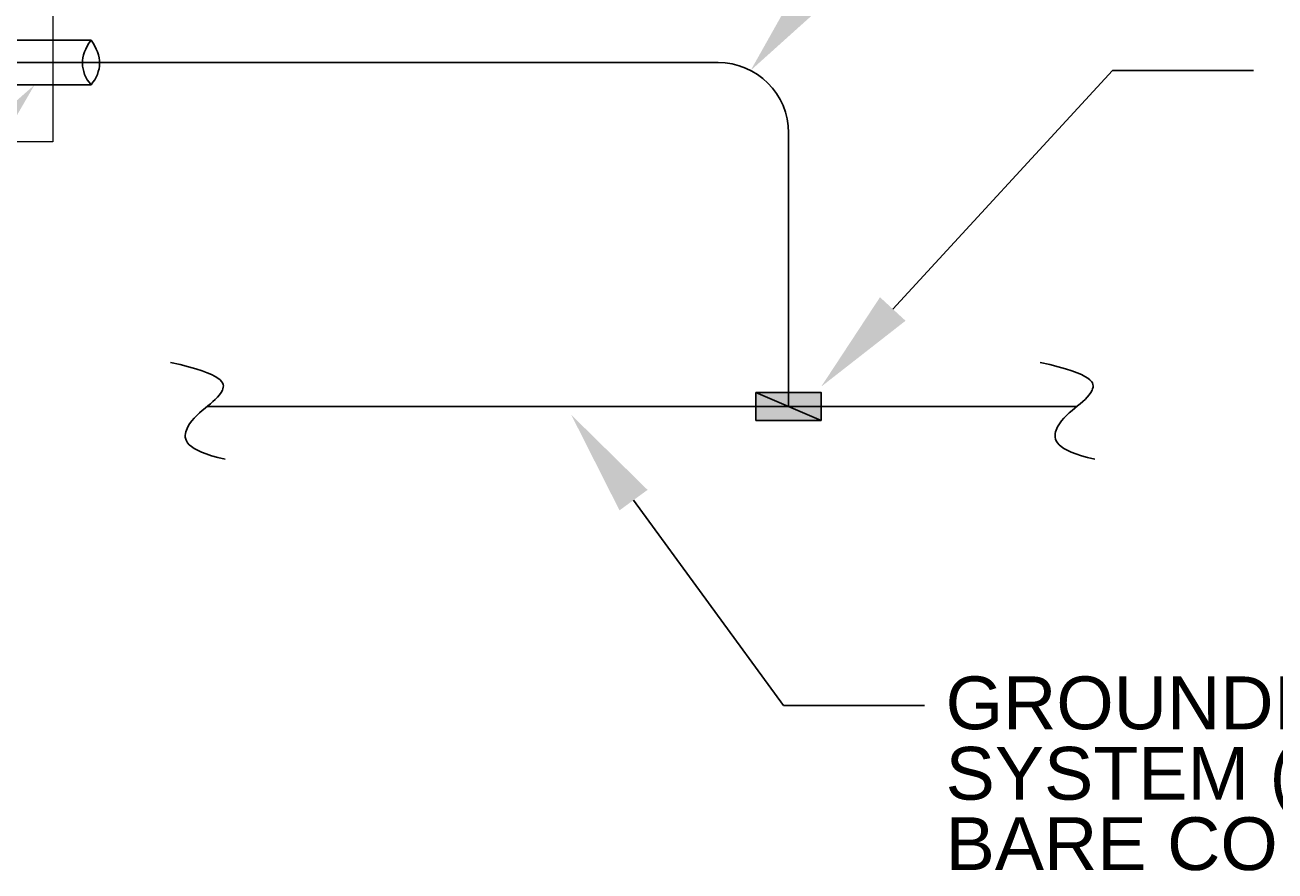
# Model space of a CAD drawing. Header units: inches. Extents: x 119 to 13708, y 367 to 7376.
# Tile 6 of 21: x 622 to 835, y 367 to 511. Entities that reach past the tile are written whole.
import ezdxf
from ezdxf import colors
from ezdxf.entities.mleader import LeaderData, LeaderLine
from ezdxf.math import Vec2, Vec3

# ---------------------------------------------------------------- set-up
doc = ezdxf.new("R2010")
doc.units = ezdxf.units.IN
doc.header["$MEASUREMENT"] = 0
doc.layers.add('E-ANNO-TEXT', color=7, linetype='Continuous', lineweight=25)
doc.layers.add('S-301 Building Sections [E-201 Reference]$0$G-ELECT-REF', color=253, linetype='Continuous', lineweight=9)
doc.layers.add('G-PLAN-OTLN', color=6, linetype='Continuous', lineweight=35, true_color=0xff00ff)
doc.styles.get("Standard").update_dxf_attribs({"font": 'arial.ttf'})

# ---------------------------------------------------------------- blocks, each defined once
blk = doc.blocks.new('S-301 Building Sections [E-201 Reference]')
at = {"layer": 'S-301 Building Sections [E-201 Reference]$0$G-ELECT-REF', "color": 9}
blk.add_3dface([(729.368, 228.947), (651.368, 228.947), (651.368, 240.947), (729.368, 240.947)], dxfattribs=at)

msp = doc.modelspace()

# ---------------------------------------------------------------- hatches: boundary and pattern name
at = {"layer": 'E-ANNO-TEXT'}
h = msp.add_hatch(color=0, dxfattribs=at)
h.dxf.hatch_style = 1
h.paths.add_polyline_path([(757.3552, 448.28333), (746.24852, 448.28333), (751.80186, 445.9064), (757.3552, 445.9064)])
h.paths.add_polyline_path([(746.24852, 448.28333), (746.24852, 445.9064), (751.80186, 445.9064)], flags=17)
h.paths.add_polyline_path([(751.80186, 445.9064), (746.24852, 445.9064), (746.24852, 443.52946), (757.3552, 443.52946)])
h.paths.add_polyline_path([(757.3552, 445.84471, -0.015148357), (751.80186, 445.9064), (757.3552, 443.52946)])
h = msp.add_hatch(color=0, dxfattribs=at)
h.dxf.hatch_style = 1
h.paths.add_polyline_path([(757.3552, 445.9064), (751.80186, 445.9064), (757.3552, 443.52946)])

# ---------------------------------------------------------------- linework, layer by layer
at = {"layer": 'E-ANNO-TEXT', "color": 0}
for p, q in [((619.87028, 508.36271), (632.96455, 508.36271)), ((580.36995, 504.51986), (739.80186, 504.51986)), ((619.87028, 500.70704), (632.96455, 500.70704)), ((751.80186, 492.51986), (751.80186, 445.9064)), ((746.24852, 448.28333), (757.3552, 443.52946)), ((652.76601, 445.9064), (800.94712, 445.9064))]:
    msp.add_line(p, q, dxfattribs=at)
msp.add_lwpolyline([(746.24852, 448.28333), (757.3552, 448.28333), (757.3552, 443.52946), (746.24852, 443.52946)], close=True, dxfattribs=at)
msp.add_arc((739.80186, 492.51986), 12, 0, 90, dxfattribs=at)
for points in [[(632.96455, 508.36271), (630.99675, 505.57095), (631.04821, 503.07791), (632.96455, 500.70704)], [(632.96455, 508.36271), (634.93234, 505.57095), (634.88088, 503.07791), (632.96455, 500.70704)], [(646.51367, 453.40342), (655.77655, 451.37996), (655.95696, 448.40031), (652.50599, 445.7541), (648.4038, 442.21673), (648.88594, 438.44236), (655.79628, 436.91654)], [(794.69477, 453.40342), (803.95765, 451.37996), (804.13807, 448.40031), (800.68709, 445.7541), (796.58491, 442.21673), (797.06704, 438.44236), (803.97738, 436.91654)]]:
    msp.add_open_spline(points, degree=3, dxfattribs=at)

# ---------------------------------------------------------------- block references
at = {"layer": 'G-PLAN-OTLN', "color": 0, "xscale": 4.390625, "yscale": 4.390625, "zscale": 4.390625}
msp.add_blockref('S-301 Building Sections [E-201 Reference]', (-2575.93877, -514.22823), dxfattribs=at)

# ---------------------------------------------------------------- texts
at = {"layer": 'E-ANNO-TEXT', "color": 0, "insert": (778.56302, 399.8832), "char_height": 9, "attachment_point": 1, "line_spacing_factor": 0.8}
msp.add_mtext_dynamic_manual_height_columns('\\A1;GROUNDING ELCTRODE SYSTEM (GES).  #4/0 AWG BARE COPPER ALL AROUND.', width=183.9896516, gutter_width=48, heights=[46.47388], dxfattribs=at)

# ---------------------------------------------------------------- leaders
at = {"layer": 'E-ANNO-TEXT', "color": 0}
ml = msp.add_multileader_mtext('Standard', dxfattribs=at)
ml.set_content('')
ml.set_leader_properties()
ml.build(insert=Vec2(0, 0))
ml.multileader.update_dxf_attribs({"dogleg_length": 24, "arrow_head_size": 18})
ctx = ml.context
ctx.base_point, ctx.char_height, ctx.arrow_head_size, ctx.landing_gap_size, ctx.plane_origin = Vec3(831.00422, 580.15072), 0.18, 18, 0.125, Vec3(553.74596, 625.05296)
ctx.text_align_type = 2
notes = []
notes.append((ctx, [(0, (1, 1, 0), (807.00422, 580.15072), (1, 0), 24, [(0, [(745.34079, 503.16506)], 0, [])])]))
ctx.mtext.insert, ctx.mtext.alignment, ctx.mtext.flow_direction = Vec3(831.12922, 580.24072), 3, 5
ml = msp.add_multileader_mtext('Standard', dxfattribs=at)
ml.set_content('')
ml.set_leader_properties()
ml.build(insert=Vec2(0, 0))
ml.multileader.update_dxf_attribs({"dogleg_length": 24, "arrow_head_size": 18})
ctx = ml.context
ctx.base_point, ctx.char_height, ctx.arrow_head_size, ctx.landing_gap_size, ctx.plane_origin = Vec3(831.00422, 503.1616), 0.18, 18, 0.125, Vec3(553.74596, 548.06384)
ctx.text_align_type = 2
notes.append((ctx, [(0, (1, 1, 0), (807.00422, 503.1616), (1, 0), 24, [(0, [(757.35956, 449.27462)], 0, [])])]))
ctx.mtext.insert, ctx.mtext.alignment, ctx.mtext.flow_direction = Vec3(831.12922, 503.2516), 3, 5
ml = msp.add_multileader_mtext('Standard', dxfattribs=at)
ml.set_content('')
ml.set_leader_properties()
ml.build(insert=Vec2(0, 0))
ml.multileader.update_dxf_attribs({"dogleg_length": 24, "arrow_head_size": 18})
ctx = ml.context
ctx.base_point, ctx.char_height, ctx.arrow_head_size, ctx.landing_gap_size, ctx.plane_origin = Vec3(503.76185, 384.69054), 0.18, 18, 0.125, Vec3(-4.14962, 423.01777)
ctx.text_align_type = 2
notes.append((ctx, [(1, (1, 1, 0), (528.01185, 384.69054), (-1, 0), 24, [(0, [(623.33923, 500.70704)], 0, [])])]))
ctx.mtext.insert, ctx.mtext.alignment, ctx.mtext.flow_direction = Vec3(503.88685, 384.78054), 3, 5
ml = msp.add_multileader_mtext('Standard', dxfattribs=at)
ml.set_content('')
ml.set_leader_properties()
ml.build(insert=Vec2(0, 0))
ml.multileader.update_dxf_attribs({"dogleg_length": 24, "arrow_head_size": 18})
ctx = ml.context
ctx.base_point, ctx.char_height, ctx.arrow_head_size, ctx.landing_gap_size, ctx.plane_origin = Vec3(774.93708, 394.9353), 0.18, 18, 0.125, Vec3(587.73333, 265.53754)
ctx.text_align_type = 2
notes.append((ctx, [(0, (1, 1, 0), (750.93708, 394.9353), (1, 0), 24, [(0, [(714.78118, 444.47722)], 0, [])])]))
ctx.mtext.insert, ctx.mtext.alignment, ctx.mtext.flow_direction = Vec3(775.06208, 395.0253), 3, 5
for ctx, leaders in notes:
    for number, flags, end, landing, length, lines in leaders:
        leader = LeaderData()
        leader.index, (leader.has_last_leader_line, leader.has_dogleg_vector, leader.attachment_direction) = number, flags
        leader.last_leader_point, leader.dogleg_vector, leader.dogleg_length = Vec3(end), Vec3(landing), length
        for number, points, colour, breaks in lines:
            line = LeaderLine()
            line.index, line.vertices, line.color, line.breaks = number, Vec3.list(points), colors.encode_raw_color(colour), breaks
            leader.lines.append(line)
        ctx.leaders.append(leader)

doc.saveas('drawing.dxf')
